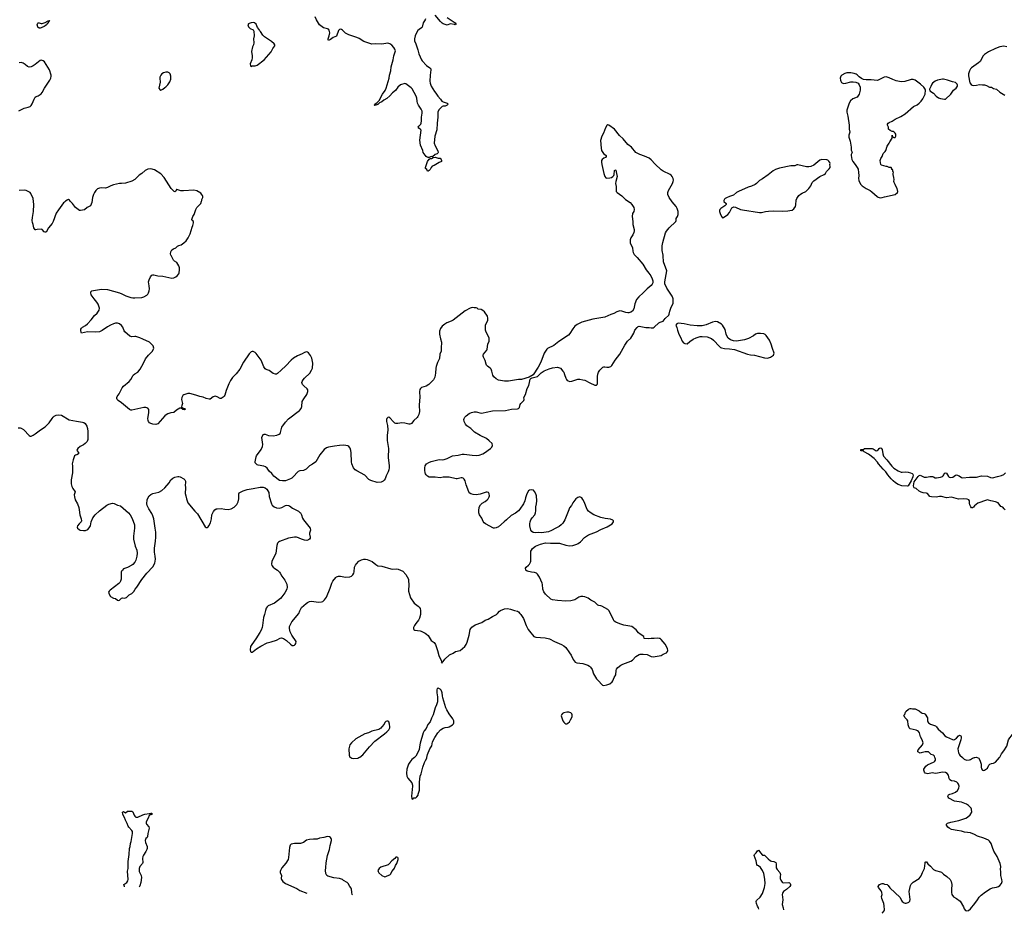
# Model space of a CAD drawing. Header units: inches. Extents: x 1603746 to 1744129, y 385869 to 533836.
# Tile 28 of 105: x 1674421 to 1694022, y 386898 to 404691. Entities that reach past the tile are written whole.
import ezdxf

# ---------------------------------------------------------------- set-up
doc = ezdxf.new("R2010")
doc.units = ezdxf.units.IN
doc.header["$MEASUREMENT"] = 0
for name, color, linetype in [('B6378', 7, 'Continuous'), ('B6379', 7, 'Continuous'), ('B6388', 7, 'Continuous'), ('B6389', 7, 'Continuous'), ('B6398', 7, 'Continuous'), ('B6399', 7, 'Continuous'), ('B6470', 7, 'Continuous'), ('B6480', 7, 'Continuous'), ('B6490', 7, 'Continuous')]:
    doc.layers.add(name, color=color, linetype=linetype)

msp = doc.modelspace()

# ---------------------------------------------------------------- linework, layer by layer
at = {"layer": 'B6378', "color": 6}
for points, elevation in [([(1676506, 387428), (1676507, 387430), (1676498, 387450), (1676497, 387470), (1676553, 387510), (1676574, 387546), (1676581, 387570), (1676564, 387736), (1676577, 387790), (1676583, 387930), (1676603, 388070), (1676609, 388190), (1676621, 388230), (1676628, 388290), (1676640, 388330), (1676650, 388410), (1676668, 388490), (1676664, 388530), (1676653, 388550), (1676593, 388610), (1676582, 388630), (1676563, 388683), (1676527, 388750), (1676506, 388806), (1676478, 388850), (1676472, 388870), (1676470, 388910), (1676490, 388926), (1676530, 388898), (1676570, 388932), (1676610, 388932), (1676650, 388931), (1676670, 388918), (1676688, 388888), (1676699, 388850), (1676710, 388831), (1676730, 388815), (1676750, 388811), (1676770, 388813), (1676870, 388862), (1676910, 388874), (1676995, 388885), (1677030, 388895), (1677052, 388890), (1677050, 388866), (1677030, 388858), (1677010, 388858), (1676997, 388843), (1676981, 388790), (1676945, 388735), (1676937, 388710), (1676937, 388690), (1676945, 388670), (1676990, 388617), (1676997, 388590), (1676974, 388490), (1676968, 388430), (1676957, 388410), (1676930, 388385), (1676918, 388350), (1676924, 388310), (1676957, 388230), (1676960, 388190), (1676955, 388170), (1676934, 388130), (1676883, 388057), (1676869, 388030), (1676864, 387990), (1676874, 387910), (1676868, 387890), (1676812, 387830), (1676799, 387790), (1676800, 387730), (1676836, 387650), (1676846, 387610), (1676831, 387510), (1676813, 387447), (1676799, 387417)], 300), ([(1680000, 388290), (1679890, 388290), (1679828, 388272), (1679808, 388252), (1679789, 388209), (1679775, 388010), (1679765, 387970), (1679722, 387898), (1679638, 387802), (1679612, 387750), (1679607, 387730), (1679609, 387710), (1679630, 387650), (1679626, 387590), (1679630, 387570), (1679658, 387530), (1679712, 387492), (1679935, 387395), (1679997, 387350), (1680000, 387349)], 400)]:
    msp.add_lwpolyline(points, dxfattribs=dict(at, elevation=elevation))
at = {"layer": 'B6379', "color": 6, "elevation": 400}
for points in [[(1680000, 398017), (1679950, 397995), (1679873, 397950), (1679827, 397913), (1679722, 397798), (1679625, 397710), (1679550, 397646), (1679530, 397634), (1679510, 397631), (1679470, 397649), (1679390, 397709), (1679330, 397726), (1679310, 397739), (1679281, 397781), (1679227, 397910), (1679130, 398042), (1679110, 398062), (1679070, 398082), (1679050, 398084), (1679030, 398076), (1678990, 398035), (1678873, 397870), (1678800, 397730), (1678730, 397639), (1678656, 397564), (1678619, 397510), (1678581, 397439), (1678532, 397308), (1678504, 397216), (1678490, 397193), (1678470, 397172), (1678430, 397151), (1678410, 397148), (1678350, 397182), (1678310, 397192), (1678270, 397180), (1678210, 397138), (1678190, 397135), (1678133, 397147), (1678070, 397174), (1678010, 397187), (1677930, 397214), (1677810, 397245), (1677770, 397245), (1677690, 397224), (1677666, 397210), (1677647, 397170), (1677644, 397130), (1677663, 397050), (1677648, 397012), (1677644, 396984), (1677663, 396963), (1677702, 396950), (1677718, 396930), (1677694, 396926), (1677670, 396929), (1677635, 396955), (1677610, 396956), (1677545, 396915), (1677490, 396869), (1677430, 396865), (1677370, 396843), (1677336, 396824), (1677310, 396803), (1677173, 396647), (1677150, 396635), (1677128, 396632), (1677070, 396638), (1677030, 396650), (1677007, 396667), (1676986, 396690), (1676977, 396710), (1676973, 396750), (1676994, 396866), (1676994, 396894), (1676990, 396930), (1676970, 396957), (1676930, 396970), (1676890, 396970), (1676650, 396916), (1676630, 396917), (1676607, 396927), (1676450, 397061), (1676378, 397110), (1676358, 397130), (1676352, 397150), (1676352, 397170), (1676360, 397190), (1676400, 397240), (1676459, 397361), (1676488, 397392), (1676601, 397490), (1676633, 397530), (1676666, 397590), (1676682, 397610), (1676710, 397637), (1676770, 397674), (1676820, 397730), (1676886, 397854), (1676923, 397937), (1676987, 398013), (1677066, 398090), (1677089, 398150), (1677076, 398196), (1677006, 398270), (1676870, 398333), (1676810, 398358), (1676730, 398383), (1676710, 398384), (1676650, 398376), (1676612, 398392), (1676514, 398474), (1676499, 398499), (1676471, 398570), (1676450, 398602), (1676410, 398633), (1676370, 398650), (1676330, 398647), (1676290, 398637), (1676230, 398610), (1676170, 398575), (1676060, 398500), (1676010, 398478), (1675930, 398470), (1675770, 398475), (1675649, 398449), (1675642, 398462), (1675637, 398510), (1675640, 398530), (1675650, 398550), (1675670, 398569), (1675730, 398601), (1675770, 398633), (1675846, 398714), (1675910, 398799), (1675966, 398850), (1676006, 398910), (1676011, 398950), (1675980, 399030), (1675954, 399070), (1675901, 399130), (1675844, 399210), (1675834, 399250), (1675838, 399270), (1675854, 399290), (1675890, 399302), (1676050, 399323), (1676170, 399316), (1676410, 399253), (1676456, 399236), (1676534, 399194), (1676630, 399160), (1676670, 399154), (1676710, 399154), (1676850, 399160), (1676890, 399170), (1676950, 399208), (1676970, 399227), (1676985, 399255), (1676997, 399290), (1677003, 399330), (1676999, 399390), (1676987, 399473), (1676998, 399510), (1677027, 399573), (1677050, 399604), (1677070, 399613), (1677090, 399613), (1677170, 399593), (1677270, 399583), (1677450, 399547), (1677490, 399551), (1677529, 399570), (1677556, 399590), (1677586, 399630), (1677595, 399650), (1677604, 399710), (1677604, 399750), (1677590, 399788), (1677550, 399858), (1677503, 399883), (1677485, 399905), (1677455, 399955), (1677434, 399994), (1677432, 400000)], [(1674393, 396567), (1674430, 396565), (1674450, 396558), (1674494, 396530), (1674530, 396500), (1674581, 396441), (1674610, 396414), (1674630, 396401), (1674650, 396399), (1674690, 396416), (1674730, 396442), (1674838, 396522), (1674930, 396582), (1675010, 396667), (1675065, 396750), (1675090, 396778), (1675110, 396796), (1675150, 396818), (1675190, 396822), (1675250, 396816), (1675403, 396723), (1675550, 396695), (1675670, 396680), (1675697, 396670), (1675724, 396650), (1675760, 396600), (1675772, 396552), (1675778, 396490), (1675780, 396330), (1675765, 396295), (1675727, 396253), (1675690, 396226), (1675626, 396190), (1675580, 396150), (1675565, 396130), (1675559, 396110), (1675590, 396076), (1675592, 396050), (1675559, 396030), (1675530, 396021), (1675515, 396005), (1675484, 395930), (1675466, 395850), (1675470, 395810), (1675469, 395670), (1675447, 395527), (1675447, 395450), (1675459, 395399), (1675476, 395356), (1675522, 395290), (1675505, 395230), (1675509, 395190), (1675527, 395130), (1675569, 395050), (1675595, 394975), (1675606, 394930), (1675615, 394835), (1675645, 394750), (1675653, 394710), (1675644, 394690), (1675603, 394650), (1675571, 394610), (1675567, 394587), (1675571, 394570), (1675602, 394542), (1675625, 394530), (1675690, 394517), (1675730, 394519), (1675778, 394542), (1675807, 394573), (1675828, 394610), (1675845, 394690), (1675880, 394770), (1675926, 394830), (1676008, 394910), (1676156, 395024), (1676196, 395044), (1676270, 395064), (1676299, 395059), (1676370, 395028), (1676430, 395011), (1676585, 394870), (1676619, 394830), (1676660, 394760), (1676704, 394630), (1676705, 394570), (1676684, 394410), (1676685, 394350), (1676720, 394210), (1676752, 394130), (1676761, 394070), (1676755, 394010), (1676732, 393930), (1676711, 393889), (1676674, 393846), (1676650, 393828), (1676570, 393786), (1676490, 393755), (1676467, 393733), (1676450, 393710), (1676444, 393690), (1676444, 393550), (1676429, 393510), (1676413, 393487), (1676393, 393467), (1676219, 393330), (1676199, 393310), (1676187, 393290), (1676199, 393250), (1676230, 393206), (1676290, 393171), (1676330, 393163), (1676370, 393135), (1676390, 393128), (1676410, 393131), (1676450, 393175), (1676470, 393179), (1676510, 393175), (1676550, 393188), (1676602, 393238), (1676650, 393267), (1676690, 393304), (1676718, 393350), (1676755, 393390), (1676854, 393546), (1676950, 393673), (1677070, 393800), (1677112, 393870), (1677124, 393950), (1677119, 394010), (1677106, 394086), (1677104, 394170), (1677124, 394310), (1677130, 394390), (1677128, 394490), (1677119, 394570), (1677088, 394750), (1677070, 394812), (1677050, 394857), (1676994, 394950), (1676961, 395021), (1676955, 395050), (1676961, 395130), (1676970, 395165), (1676998, 395210), (1677030, 395239), (1677070, 395258), (1677190, 395285), (1677250, 395320), (1677311, 395369), (1677399, 395470), (1677431, 395530), (1677470, 395562), (1677510, 395581), (1677570, 395596), (1677590, 395597), (1677617, 395590), (1677686, 395546), (1677707, 395527), (1677723, 395503), (1677724, 395470), (1677714, 395430), (1677722, 395370), (1677715, 395255), (1677729, 395210), (1677740, 395150), (1677767, 395070), (1677905, 394905), (1677959, 394850), (1678110, 394591), (1678130, 394583), (1678150, 394583), (1678170, 394591), (1678189, 394610), (1678220, 394670), (1678240, 394750), (1678248, 394830), (1678280, 394900), (1678303, 394930), (1678330, 394950), (1678350, 394955), (1678430, 394956), (1678502, 394942), (1678570, 394941), (1678630, 394955), (1678690, 394987), (1678741, 395039), (1678771, 395090), (1678782, 395150), (1678781, 395250), (1678790, 395270), (1678801, 395279), (1678870, 395309), (1678950, 395336), (1679070, 395355), (1679210, 395384), (1679266, 395386), (1679310, 395370), (1679341, 395341), (1679378, 395278), (1679390, 395196), (1679431, 395050), (1679447, 395027), (1679489, 394989), (1679530, 394974), (1679590, 394968), (1679639, 394981), (1679710, 395017), (1679742, 395022), (1679770, 395020), (1679790, 395010), (1679850, 394965), (1679970, 394905), (1680000, 394880)], [(1680000, 395710), (1679996, 395710), (1679964, 395696), (1679936, 395670), (1679885, 395610), (1679836, 395564), (1679813, 395550), (1679710, 395511), (1679650, 395506), (1679590, 395519), (1679481, 395601), (1679437, 395657), (1679385, 395705), (1679350, 395763), (1679315, 395790), (1679282, 395802), (1679170, 395821), (1679148, 395830), (1679126, 395846), (1679111, 395870), (1679110, 395890), (1679127, 395990), (1679134, 396010), (1679227, 396130), (1679254, 396190), (1679260, 396230), (1679244, 396370), (1679268, 396430), (1679290, 396438), (1679310, 396436), (1679374, 396414), (1679470, 396403), (1679542, 396418), (1679584, 396436), (1679605, 396455), (1679615, 396470), (1679630, 396550), (1679642, 396578), (1679710, 396679), (1679775, 396745), (1679992, 396908), (1680000, 396918)], [(1680000, 394362), (1679970, 394376), (1679930, 394388), (1679890, 394389), (1679772, 394368), (1679590, 394302), (1679570, 394290), (1679555, 394270), (1679539, 394221), (1679519, 394070), (1679493, 394010), (1679437, 393910), (1679433, 393850), (1679442, 393822), (1679467, 393790), (1679501, 393761), (1679550, 393729), (1679592, 393690), (1679608, 393668), (1679637, 393610), (1679702, 393530), (1679740, 393450), (1679745, 393390), (1679739, 393350), (1679699, 393281), (1679641, 393199), (1679612, 393168), (1679490, 393075), (1679370, 393019), (1679350, 393002), (1679330, 392975), (1679312, 392928), (1679295, 392850), (1679271, 392790), (1679257, 392630), (1679248, 392590), (1679227, 392533), (1679203, 392490), (1679119, 392361), (1679039, 392250), (1679018, 392210), (1679006, 392146), (1679015, 392110), (1679030, 392095), (1679050, 392096), (1679070, 392108), (1679133, 392167), (1679220, 392220), (1679350, 392282), (1679430, 392302), (1679530, 392336), (1679606, 392374), (1679630, 392380), (1679650, 392379), (1679670, 392370), (1679731, 392331), (1679810, 392256), (1679847, 392230), (1679870, 392228), (1679890, 392236), (1679908, 392252), (1679918, 392270), (1679924, 392310), (1679837, 392437), (1679804, 392504), (1679792, 392570), (1679794, 392610), (1679803, 392637), (1679838, 392702), (1679975, 392870), (1680000, 392922)]]:
    msp.add_lwpolyline(points, dxfattribs=at)
at = {"layer": 'B6388', "color": 6}
for points, elevation in [([(1681011, 390000), (1681030, 389986), (1681070, 389981), (1681150, 389989), (1681172, 390000)], 400), ([(1682280, 390000), (1682230, 389962), (1682187, 389910), (1682164, 389870), (1682128, 389770), (1682122, 389690), (1682130, 389627), (1682149, 389590), (1682225, 389495), (1682240, 389450), (1682243, 389430), (1682219, 389230), (1682230, 389174), (1682250, 389172), (1682270, 389194), (1682310, 389194), (1682330, 389214), (1682354, 389250), (1682355, 389270), (1682377, 389350), (1682379, 389510), (1682390, 389630), (1682410, 389678), (1682447, 389810), (1682478, 389902), (1682497, 389943), (1682526, 389990), (1682528, 390000)], 400), ([(1681045, 387264), (1681042, 387270), (1681033, 387310), (1681027, 387387), (1681021, 387401), (1680994, 387434), (1680963, 387490), (1680937, 387510), (1680869, 387550), (1680845, 387570), (1680790, 387590), (1680674, 387606), (1680555, 387635), (1680532, 387652), (1680516, 387690), (1680508, 387750), (1680518, 387810), (1680520, 387900), (1680549, 388051), (1680587, 388170), (1680600, 388250), (1680627, 388350), (1680628, 388370), (1680622, 388390), (1680610, 388407), (1680590, 388420), (1680550, 388426), (1680474, 388406), (1680390, 388391), (1680345, 388375), (1680270, 388376), (1680190, 388365), (1680130, 388351), (1680070, 388310), (1680030, 388294), (1680010, 388290), (1680000, 388290)], 400), ([(1689135, 386983), (1689130, 387010), (1689110, 387039), (1689086, 387090), (1689084, 387130), (1689090, 387150), (1689159, 387221), (1689210, 387290), (1689245, 387410), (1689259, 387490), (1689255, 387575), (1689232, 387692), (1689207, 387747), (1689167, 387810), (1689130, 387844), (1689110, 387852), (1689095, 387870), (1689082, 387942), (1689045, 388050), (1689050, 388072), (1689080, 388100), (1689110, 388142), (1689130, 388152), (1689178, 388098), (1689203, 388063), (1689210, 388058), (1689250, 388055), (1689323, 387983), (1689370, 387945), (1689390, 387937), (1689432, 387932), (1689471, 387910), (1689483, 387883), (1689478, 387810), (1689481, 387801), (1689500, 387770), (1689555, 387710), (1689564, 387670), (1689560, 387630), (1689563, 387590), (1689576, 387556), (1689598, 387518), (1689609, 387509), (1689630, 387506), (1689732, 387510), (1689746, 387506), (1689761, 387490), (1689767, 387470), (1689765, 387450), (1689751, 387430), (1689688, 387370), (1689628, 387330), (1689604, 387296), (1689600, 387270), (1689611, 387169), (1689602, 387070), (1689622, 387010), (1689627, 386966)], 300), ([(1680000, 387349), (1680138, 387297)], 400)]:
    msp.add_lwpolyline(points, dxfattribs=dict(at, elevation=elevation))
at = {"layer": 'B6388', "color": 6, "elevation": 400}
msp.add_lwpolyline([(1681930, 388015), (1681910, 388015), (1681891, 387989), (1681830, 387944), (1681778, 387882), (1681756, 387864), (1681610, 387816), (1681575, 387790), (1681553, 387750), (1681557, 387730), (1681570, 387706), (1681631, 387650), (1681690, 387627), (1681709, 387631), (1681734, 387646), (1681790, 387665), (1681810, 387682), (1681829, 387731), (1681870, 387774), (1681883, 387797), (1681902, 387850), (1681929, 387890), (1681955, 387970), (1681955, 387995), (1681948, 388008)], close=True, dxfattribs=at)
at = {"layer": 'B6389', "color": 6, "elevation": 400}
for points in [[(1680000, 392922), (1680030, 392984), (1680125, 393070), (1680150, 393088), (1680190, 393105), (1680230, 393110), (1680370, 393094), (1680430, 393098), (1680454, 393106), (1680490, 393141), (1680528, 393192), (1680604, 393370), (1680632, 393470), (1680654, 393510), (1680715, 393585), (1680730, 393598), (1680770, 393609), (1680810, 393608), (1680910, 393588), (1680990, 393601), (1681026, 393614), (1681050, 393636), (1681072, 393670), (1681080, 393700), (1681089, 393790), (1681105, 393830), (1681124, 393856), (1681173, 393907), (1681224, 393936), (1681270, 393947), (1681307, 393947), (1681341, 393941), (1681440, 393900), (1681510, 393845), (1681550, 393820), (1681630, 393807), (1681810, 393754), (1681850, 393750), (1681930, 393758), (1681953, 393753), (1682050, 393712), (1682107, 393647), (1682164, 393550), (1682166, 393414), (1682160, 393350), (1682161, 393310), (1682201, 393181), (1682274, 393074), (1682356, 393016), (1682376, 392996), (1682392, 392970), (1682403, 392930), (1682403, 392850), (1682383, 392777), (1682362, 392738), (1682305, 392670), (1682278, 392630), (1682262, 392590), (1682261, 392561), (1682268, 392548), (1682290, 392535), (1682390, 392522), (1682415, 392515), (1682490, 392477), (1682518, 392458), (1682550, 392427), (1682610, 392333), (1682670, 392290), (1682696, 392250), (1682741, 392130), (1682768, 392030), (1682811, 391930), (1682817, 391903), (1682814, 391890), (1682830, 391885), (1682837, 391903), (1682850, 391914), (1682883, 391957), (1682978, 392042), (1683050, 392076), (1683095, 392110), (1683192, 392130), (1683285, 392210), (1683310, 392250), (1683330, 392299), (1683367, 392433), (1683389, 392550), (1683400, 392570), (1683425, 392595), (1683490, 392639), (1683623, 392690), (1683690, 392735), (1683750, 392758), (1683832, 392808), (1683912, 392848), (1683933, 392867), (1683970, 392915), (1683990, 392930), (1684070, 392962), (1684130, 392965), (1684190, 392954), (1684270, 392925), (1684330, 392912), (1684350, 392901), (1684380, 392870), (1684398, 392850), (1684450, 392770), (1684506, 392626), (1684545, 392550), (1684570, 392514), (1684656, 392410), (1684698, 392398), (1684882, 392382), (1684970, 392362), (1685070, 392310), (1685210, 392250), (1685250, 392227), (1685292, 392192), (1685367, 392087), (1685398, 392038), (1685437, 391950), (1685479, 391899), (1685510, 391882), (1685630, 391870), (1685730, 391839), (1685762, 391822), (1685782, 391802), (1685815, 391755), (1685846, 391666), (1685901, 391570), (1685950, 391522), (1686000, 391460), (1686022, 391442), (1686050, 391433), (1686110, 391444), (1686172, 391468), (1686214, 391506), (1686230, 391526), (1686258, 391590), (1686290, 391644), (1686295, 391730), (1686304, 391756), (1686330, 391790), (1686390, 391837), (1686430, 391858), (1686590, 391921), (1686619, 391941), (1686687, 392013), (1686750, 392048), (1686770, 392055), (1686830, 392061), (1686910, 392054), (1686990, 392012), (1687030, 392005), (1687190, 392034), (1687230, 392059), (1687294, 392086), (1687316, 392110), (1687322, 392130), (1687316, 392170), (1687270, 392258), (1687191, 392351), (1687170, 392367), (1687152, 392372), (1687110, 392374), (1687050, 392367), (1686990, 392371), (1686930, 392361), (1686850, 392370), (1686844, 392410), (1686773, 392453), (1686743, 392483), (1686690, 392545), (1686610, 392607), (1686530, 392625), (1686450, 392635), (1686370, 392660), (1686290, 392692), (1686257, 392717), (1686239, 392739), (1686190, 392854), (1686147, 392927), (1686130, 392950), (1686010, 393014), (1685990, 393021), (1685950, 393024), (1685932, 393032), (1685870, 393092), (1685792, 393132), (1685737, 393170), (1685670, 393199), (1685630, 393208), (1685590, 393208), (1685551, 393190), (1685470, 393141), (1685390, 393120), (1685290, 393111), (1685130, 393124), (1685030, 393143), (1684996, 393156), (1684891, 393251), (1684858, 393298), (1684837, 393350), (1684827, 393447), (1684819, 393470), (1684770, 393590), (1684730, 393650), (1684707, 393670), (1684670, 393685), (1684610, 393690), (1684523, 393710), (1684498, 393730), (1684492, 393768), (1684501, 393790), (1684550, 393830), (1684570, 393853), (1684592, 393890), (1684597, 393910), (1684594, 394070), (1684597, 394110), (1684607, 394130), (1684630, 394159), (1684690, 394206), (1684790, 394250), (1684890, 394272), (1684990, 394265), (1685170, 394268), (1685294, 394226), (1685364, 394216), (1685430, 394224), (1685512, 394248), (1685539, 394261), (1685583, 394297), (1685662, 394378), (1685747, 394433), (1685905, 394495), (1685990, 394539), (1686114, 394590), (1686185, 394630), (1686213, 394650), (1686241, 394690), (1686241, 394710), (1686230, 394729), (1686185, 394745), (1686079, 394759), (1685990, 394782), (1685853, 394833), (1685776, 394876), (1685743, 394903), (1685718, 394938), (1685657, 395090), (1685630, 395139), (1685610, 395169), (1685570, 395189), (1685530, 395179), (1685490, 395153), (1685430, 395074), (1685403, 395017), (1685368, 394970), (1685355, 394930), (1685310, 394833), (1685274, 394730), (1685232, 394668), (1685198, 394630), (1685158, 394602), (1685091, 394570), (1685010, 394521), (1684948, 394492), (1684810, 394473), (1684750, 394478), (1684684, 394476), (1684643, 394483), (1684618, 394498), (1684599, 394530), (1684578, 394610), (1684577, 394650), (1684583, 394690), (1684598, 394730), (1684626, 394774), (1684675, 394830), (1684692, 394870), (1684698, 394910), (1684699, 394990), (1684711, 395050), (1684713, 395110), (1684708, 395208), (1684698, 395250), (1684670, 395299), (1684650, 395324), (1684610, 395333), (1684570, 395325), (1684547, 395310), (1684517, 395250), (1684490, 395170), (1684476, 395110), (1684450, 395050), (1684376, 394944), (1684349, 394911), (1684290, 394866), (1684204, 394816), (1684110, 394734), (1684067, 394690), (1683950, 394593), (1683908, 394572), (1683870, 394567), (1683850, 394569), (1683692, 394650), (1683669, 394670), (1683650, 394697), (1683623, 394763), (1683573, 394830), (1683561, 394870), (1683560, 394910), (1683570, 394987), (1683593, 395030), (1683630, 395065), (1683684, 395096), (1683727, 395130), (1683744, 395150), (1683766, 395190), (1683771, 395210), (1683770, 395250), (1683754, 395274), (1683730, 395283), (1683710, 395282), (1683590, 395247), (1683508, 395232), (1683450, 395235), (1683400, 395250), (1683371, 395270), (1683360, 395290), (1683308, 395428), (1683292, 395510), (1683270, 395545), (1683250, 395561), (1683230, 395569), (1683210, 395570), (1683130, 395550), (1683110, 395549), (1682970, 395583), (1682850, 395579), (1682790, 395570), (1682690, 395582), (1682570, 395585), (1682541, 395601), (1682512, 395630), (1682501, 395650), (1682491, 395671), (1682483, 395723), (1682484, 395770), (1682496, 395810), (1682522, 395850), (1682563, 395877), (1682610, 395897), (1682721, 395919), (1682770, 395937), (1682830, 395926), (1682870, 395933), (1682930, 395954), (1683034, 396006), (1683150, 396020), (1683230, 396041), (1683270, 396042), (1683430, 396020), (1683510, 396016), (1683570, 396023), (1683639, 396050), (1683675, 396070), (1683793, 396150), (1683821, 396179), (1683834, 396210), (1683824, 396250), (1683770, 396309), (1683715, 396350), (1683590, 396413), (1683478, 396478), (1683402, 396550), (1683324, 396604), (1683295, 396635), (1683268, 396690), (1683264, 396730), (1683270, 396750), (1683284, 396776), (1683310, 396806), (1683369, 396851), (1683413, 396873), (1683465, 396885), (1683510, 396883), (1683610, 396858), (1683650, 396862), (1683710, 396879), (1683830, 396902), (1684090, 396909), (1684210, 396937), (1684330, 396944), (1684350, 396949), (1684371, 396970), (1684386, 397030), (1684394, 397046), (1684455, 397110), (1684462, 397130), (1684460, 397170), (1684490, 397231), (1684525, 397350), (1684554, 397410), (1684572, 397470), (1684585, 397535), (1684594, 397546), (1684621, 397559), (1684730, 397587), (1684803, 397657), (1684863, 397697), (1684959, 397741), (1685030, 397760), (1685130, 397770), (1685150, 397769), (1685190, 397750), (1685235, 397695), (1685250, 397670), (1685269, 397629), (1685292, 397552), (1685306, 397526), (1685317, 397510), (1685339, 397499), (1685370, 397490), (1685410, 397493), (1685490, 397522), (1685530, 397532), (1685570, 397532), (1685630, 397523), (1685670, 397514), (1685770, 397459), (1685870, 397416), (1685890, 397411), (1685906, 397414), (1685915, 397425), (1685922, 397450), (1685922, 397590), (1685927, 397630), (1685941, 397670), (1685967, 397710), (1686010, 397755), (1686030, 397771), (1686050, 397779), (1686070, 397780), (1686110, 397770), (1686150, 397772), (1686190, 397789), (1686210, 397804), (1686273, 397910), (1686366, 398030), (1686465, 398210), (1686524, 398290), (1686589, 398350), (1686645, 398450), (1686669, 398511), (1686710, 398565), (1686730, 398583), (1686750, 398588), (1686884, 398564), (1686950, 398564), (1686990, 398555), (1687030, 398559), (1687051, 398569), (1687143, 398657), (1687170, 398670), (1687234, 398686), (1687270, 398740), (1687341, 398810), (1687352, 398830), (1687365, 398890), (1687385, 398950), (1687430, 399045), (1687428, 399130), (1687426, 399150), (1687410, 399185), (1687303, 399343), (1687265, 399430), (1687261, 399470), (1687305, 399690), (1687236, 399870), (1687231, 399990), (1687230, 400000)], [(1686666, 400000), (1686710, 399955), (1686824, 399824), (1686890, 399711), (1686946, 399646), (1686983, 399590), (1687013, 399530), (1687023, 399490), (1687023, 399450), (1687013, 399427), (1686990, 399397), (1686910, 399335), (1686834, 399250), (1686748, 399172), (1686702, 399118), (1686664, 399036), (1686645, 398935), (1686619, 398890), (1686590, 398869), (1686550, 398855), (1686530, 398854), (1686490, 398861), (1686410, 398890), (1686370, 398893), (1686350, 398890), (1686310, 398876), (1686250, 398841), (1686190, 398820), (1686070, 398766), (1685910, 398739), (1685830, 398731), (1685613, 398667), (1685516, 398624), (1685469, 398590), (1685430, 398538), (1685375, 398445), (1685345, 398410), (1685275, 398365), (1685210, 398314), (1685154, 398286), (1685053, 398207), (1684930, 398142), (1684917, 398130), (1684865, 398050), (1684795, 397870), (1684744, 397770), (1684642, 397618), (1684564, 397576), (1684410, 397530), (1684350, 397525), (1684150, 397495), (1684070, 397493), (1683990, 397504), (1683950, 397516), (1683903, 397543), (1683861, 397581), (1683841, 397610), (1683823, 397690), (1683805, 397730), (1683790, 397750), (1683731, 397791), (1683713, 397813), (1683705, 397830), (1683690, 397902), (1683655, 397970), (1683649, 397990), (1683649, 398010), (1683657, 398030), (1683719, 398110), (1683729, 398130), (1683738, 398230), (1683764, 398290), (1683768, 398310), (1683766, 398350), (1683759, 398370), (1683708, 398470), (1683696, 398510), (1683696, 398610), (1683737, 398710), (1683740, 398750), (1683733, 398790), (1683676, 398876), (1683642, 398902), (1683610, 398921), (1683550, 398929), (1683530, 398949), (1683510, 398955), (1683470, 398952), (1683430, 398959), (1683390, 398950), (1683290, 398891), (1683050, 398710), (1683012, 398688), (1682927, 398653), (1682882, 398630), (1682830, 398590), (1682795, 398545), (1682780, 398490), (1682775, 398430), (1682795, 398335), (1682816, 398270), (1682817, 398230), (1682810, 398190), (1682812, 398090), (1682787, 398030), (1682775, 397945), (1682737, 397863), (1682714, 397786), (1682706, 397750), (1682701, 397650), (1682686, 397574), (1682657, 397523), (1682568, 397430), (1682510, 397395), (1682423, 397370), (1682398, 397350), (1682388, 397330), (1682382, 397290), (1682387, 397170), (1682377, 397110), (1682370, 397010), (1682378, 396890), (1682367, 396830), (1682350, 396793), (1682334, 396770), (1682268, 396710), (1682219, 396650), (1682210, 396643), (1682190, 396639), (1682170, 396639), (1682090, 396658), (1682030, 396666), (1681950, 396649), (1681910, 396652), (1681890, 396659), (1681861, 396681), (1681790, 396766), (1681770, 396776), (1681750, 396772), (1681731, 396750), (1681724, 396730), (1681722, 396690), (1681744, 396610), (1681748, 396528), (1681733, 396410), (1681733, 396310), (1681764, 396150), (1681756, 395977), (1681777, 395810), (1681777, 395770), (1681772, 395728), (1681758, 395690), (1681716, 395610), (1681697, 395550), (1681679, 395521), (1681659, 395501), (1681618, 395482), (1681535, 395475), (1681410, 395515), (1681370, 395538), (1681290, 395623), (1681130, 395706), (1681099, 395730), (1681067, 395770), (1681031, 395851), (1681025, 395890), (1681022, 396070), (1681015, 396110), (1680997, 396157), (1680972, 396190), (1680950, 396203), (1680914, 396214), (1680870, 396219), (1680790, 396214), (1680690, 396199), (1680570, 396178), (1680530, 396164), (1680483, 396130), (1680395, 396030), (1680313, 395890), (1680250, 395844), (1680187, 395810), (1680121, 395739), (1680070, 395715), (1680000, 395710)], [(1680000, 396918), (1680026, 396950), (1680040, 396990), (1680046, 397090), (1680076, 397144), (1680139, 397230), (1680160, 397290), (1680158, 397318), (1680143, 397343), (1680079, 397399), (1680051, 397430), (1680040, 397470), (1680045, 397490), (1680062, 397518), (1680089, 397551), (1680196, 397650), (1680233, 397710), (1680248, 397750), (1680255, 397855), (1680237, 397950), (1680210, 398008), (1680170, 398057), (1680150, 398069), (1680130, 398075), (1680090, 398066), (1680044, 398036), (1680000, 398017)], [(1680000, 394880), (1680011, 394871), (1680034, 394830), (1680048, 394768), (1680069, 394730), (1680180, 394600), (1680201, 394570), (1680209, 394530), (1680192, 394470), (1680192, 394450), (1680204, 394390), (1680202, 394370), (1680190, 394348), (1680168, 394332), (1680136, 394324), (1680092, 394328), (1680050, 394338), (1680000, 394362)], [(1682528, 390000), (1682541, 390059), (1682588, 390170), (1682627, 390230), (1682642, 390310), (1682684, 390396), (1682747, 390493), (1682798, 390550), (1682850, 390584), (1682890, 390596), (1682950, 390603), (1682973, 390610), (1683039, 390650), (1683055, 390670), (1683061, 390690), (1683061, 390730), (1683045, 390770), (1682971, 390871), (1682922, 390950), (1682905, 390990), (1682843, 391190), (1682835, 391230), (1682831, 391290), (1682825, 391310), (1682810, 391338), (1682790, 391361), (1682750, 391383), (1682730, 391375), (1682725, 391350), (1682726, 391286), (1682738, 391210), (1682738, 391110), (1682718, 391050), (1682689, 390990), (1682654, 390850), (1682616, 390784), (1682589, 390711), (1682544, 390656), (1682510, 390576), (1682470, 390530), (1682450, 390494), (1682390, 390288), (1682377, 390210), (1682373, 390150), (1682310, 390030), (1682280, 390000)], [(1681172, 390000), (1681190, 390009), (1681250, 390055), (1681285, 390090), (1681385, 390215), (1681494, 390326), (1681683, 390470), (1681729, 390510), (1681767, 390550), (1681787, 390590), (1681790, 390610), (1681785, 390665), (1681769, 390710), (1681750, 390724), (1681730, 390724), (1681710, 390717), (1681690, 390697), (1681674, 390666), (1681633, 390610), (1681613, 390587), (1681590, 390570), (1681570, 390560), (1681430, 390527), (1681366, 390494), (1681294, 390470), (1681110, 390374), (1681024, 390290), (1680995, 390250), (1680973, 390170), (1680980, 390050), (1680986, 390026), (1680996, 390010), (1681011, 390000)]]:
    msp.add_lwpolyline(points, dxfattribs=at)
for points in [[(1688270, 398681), (1688210, 398670), (1688090, 398616), (1688005, 398595), (1687910, 398595), (1687770, 398606), (1687650, 398634), (1687530, 398651), (1687503, 398637), (1687486, 398610), (1687505, 398565), (1687518, 398510), (1687545, 398430), (1687579, 398370), (1687610, 398291), (1687635, 398255), (1687661, 398241), (1687710, 398234), (1687759, 398281), (1687826, 398330), (1687890, 398359), (1687930, 398371), (1687970, 398382), (1688010, 398385), (1688110, 398378), (1688190, 398343), (1688233, 398313), (1688350, 398185), (1688370, 398166), (1688390, 398155), (1688450, 398144), (1688550, 398140), (1688650, 398125), (1688910, 398032), (1688970, 398017), (1689050, 398012), (1689250, 397958), (1689307, 397953), (1689350, 397964), (1689369, 397971), (1689429, 398010), (1689437, 398030), (1689438, 398050), (1689405, 398145), (1689383, 398230), (1689351, 398310), (1689283, 398403), (1689261, 398421), (1689234, 398434), (1689170, 398446), (1689110, 398443), (1689070, 398428), (1689030, 398397), (1688930, 398342), (1688850, 398318), (1688770, 398302), (1688690, 398292), (1688634, 398294), (1688574, 398314), (1688528, 398348), (1688496, 398396), (1688484, 398430), (1688462, 398522), (1688412, 398612), (1688390, 398632), (1688310, 398675)], [(1685310, 390903), (1685256, 390890), (1685230, 390877), (1685204, 390850), (1685198, 390830), (1685236, 390730), (1685250, 390705), (1685270, 390685), (1685290, 390673), (1685310, 390673), (1685330, 390682), (1685364, 390710), (1685388, 390750), (1685416, 390810), (1685419, 390850), (1685411, 390871), (1685390, 390892), (1685350, 390902)]]:
    msp.add_lwpolyline(points, close=True, dxfattribs=at)
at = {"layer": 'B6398', "color": 6, "elevation": 300}
for points in [[(1691593, 386898), (1691598, 386910), (1691630, 386948), (1691634, 386966), (1691632, 387050), (1691621, 387090), (1691582, 387190), (1691579, 387230), (1691588, 387270), (1691583, 387310), (1691568, 387348), (1691517, 387410), (1691510, 387432), (1691538, 387470), (1691590, 387491), (1691610, 387491), (1691636, 387476), (1691690, 387474), (1691710, 387454), (1691745, 387405), (1691950, 387211), (1691975, 387155), (1691992, 387132), (1692026, 387106), (1692050, 387097), (1692070, 387097), (1692110, 387110), (1692123, 387117), (1692141, 387139), (1692150, 387170), (1692128, 387330), (1692152, 387450), (1692165, 387475), (1692190, 387499), (1692210, 387516), (1692330, 387591), (1692370, 387641), (1692391, 387710), (1692435, 387790), (1692445, 387895), (1692450, 387914), (1692460, 387920), (1692470, 387921), (1692503, 387883), (1692556, 387836), (1692610, 387771), (1692650, 387748), (1692750, 387727), (1692770, 387716), (1692814, 387674), (1692879, 387630), (1692942, 387570), (1692961, 387530), (1692976, 387470), (1692974, 387370), (1692968, 387310), (1692977, 387270), (1693009, 387229), (1693070, 387194), (1693141, 387141), (1693207, 387030), (1693226, 386986), (1693250, 386955), (1693270, 386945), (1693310, 386957), (1693350, 386990), (1693435, 387090), (1693490, 387165), (1693522, 387218), (1693562, 387258), (1693650, 387328), (1693738, 387382), (1693790, 387404), (1693870, 387417), (1693907, 387433), (1693930, 387450), (1693964, 387490), (1693977, 387530), (1693975, 387570), (1693954, 387650), (1693951, 387729), (1693945, 387770), (1693950, 387830), (1693938, 387890), (1693878, 388030), (1693817, 388137), (1693787, 388210), (1693762, 388290), (1693730, 388336), (1693710, 388351), (1693616, 388396), (1693490, 388435), (1693430, 388468), (1693350, 388499), (1693290, 388510), (1693230, 388513), (1693170, 388535), (1693085, 388545), (1692970, 388568), (1692925, 388590), (1692898, 388610), (1692883, 388630), (1692873, 388650), (1692873, 388670), (1692889, 388690), (1692955, 388710), (1693117, 388743), (1693259, 388790), (1693291, 388809), (1693344, 388856), (1693375, 388910), (1693369, 388970), (1693361, 388990), (1693338, 389018), (1693307, 389047), (1693271, 389071), (1693169, 389110), (1693033, 389133), (1692921, 389190), (1692902, 389210), (1692895, 389230), (1692910, 389255), (1692937, 389270), (1692990, 389285), (1693050, 389309), (1693090, 389344), (1693118, 389390), (1693121, 389430), (1693111, 389470), (1693098, 389490), (1693074, 389510), (1693030, 389526), (1692970, 389538), (1692937, 389557), (1692922, 389582), (1692908, 389650), (1692883, 389683), (1692850, 389702), (1692790, 389711), (1692690, 389686), (1692650, 389685), (1692586, 389694), (1692498, 389678), (1692470, 389681), (1692450, 389689), (1692434, 389710), (1692421, 389750), (1692423, 389770), (1692462, 389830), (1692490, 389853), (1692627, 389913), (1692642, 389930), (1692650, 389950), (1692652, 389970), (1692647, 389990), (1692642, 390000)], [(1693190, 390000), (1693220, 389970), (1693270, 389947), (1693330, 389952), (1693350, 389960), (1693391, 389989), (1693429, 390000)], [(1693485, 390000), (1693511, 389991), (1693538, 389950), (1693562, 389870), (1693562, 389810), (1693570, 389772), (1693590, 389751), (1693610, 389743), (1693630, 389746), (1693685, 389790), (1693714, 389846), (1693733, 389867), (1693770, 389883), (1693810, 389890), (1693844, 389910), (1693924, 390000)]]:
    msp.add_lwpolyline(points, dxfattribs=at)
at = {"layer": 'B6399', "color": 6, "elevation": 300}
msp.add_lwpolyline([(1691990, 395680), (1692050, 395689), (1692110, 395680), (1692155, 395670), (1692190, 395653), (1692201, 395641), (1692207, 395627), (1692203, 395590), (1692171, 395509), (1692110, 395413), (1692090, 395405), (1691984, 395410), (1691910, 395437), (1691855, 395470), (1691808, 395510), (1691770, 395550), (1691703, 395630), (1691664, 395690), (1691610, 395741), (1691518, 395850), (1691501, 395881), (1691431, 395951), (1691320, 396040), (1691230, 396086), (1691222, 396102), (1691167, 396107), (1691169, 396130), (1691226, 396134), (1691230, 396151), (1691290, 396151), (1691324, 396156), (1691370, 396150), (1691392, 396152), (1691410, 396147), (1691470, 396107), (1691489, 396111), (1691510, 396125), (1691529, 396150), (1691550, 396165), (1691570, 396158), (1691592, 396132), (1691604, 396044), (1691620, 396000), (1691685, 395930), (1691783, 395803), (1691823, 395763), (1691910, 395710), (1691970, 395683)], close=True, dxfattribs=at)
for points in [[(1694041, 394930), (1694017, 394950), (1693990, 394986), (1693950, 395001), (1693897, 395070), (1693850, 395094), (1693752, 395112), (1693710, 395127), (1693690, 395130), (1693670, 395125), (1693497, 395063), (1693430, 395010), (1693410, 394986), (1693390, 394973), (1693370, 394973), (1693353, 394990), (1693333, 395033), (1693327, 395067), (1693328, 395110), (1693316, 395130), (1693285, 395145), (1693214, 395154), (1693110, 395144), (1692970, 395187), (1692870, 395172), (1692770, 395195), (1692730, 395196), (1692666, 395186), (1692570, 395190), (1692537, 395197), (1692494, 395254), (1692470, 395262), (1692410, 395267), (1692364, 395284), (1692326, 395306), (1692270, 395358), (1692230, 395368), (1692220, 395380), (1692216, 395410), (1692231, 395490), (1692310, 395598), (1692330, 395617), (1692350, 395620), (1692430, 395580), (1692470, 395579), (1692538, 395598), (1692590, 395593), (1692610, 395587), (1692647, 395567), (1692670, 395567), (1692750, 395580), (1692790, 395594), (1692808, 395610), (1692820, 395630), (1692830, 395665), (1692850, 395671), (1692870, 395659), (1692913, 395593), (1692925, 395585), (1692950, 395577), (1692996, 395584), (1693050, 395622), (1693070, 395629), (1693122, 395610), (1693170, 395575), (1693190, 395566), (1693330, 395585), (1693470, 395585), (1693570, 395609), (1693690, 395599), (1693750, 395574), (1693789, 395569), (1693890, 395597), (1693967, 395613), (1694010, 395636), (1694047, 395670)], [(1692642, 390000), (1692630, 390025), (1692610, 390046), (1692563, 390063), (1692534, 390094), (1692510, 390110), (1692490, 390116), (1692450, 390116), (1692370, 390091), (1692350, 390089), (1692298, 390110), (1692298, 390130), (1692308, 390150), (1692393, 390250), (1692405, 390290), (1692403, 390310), (1692387, 390350), (1692351, 390410), (1692331, 390491), (1692317, 390517), (1692294, 390534), (1692270, 390544), (1692150, 390570), (1692127, 390590), (1692110, 390649), (1692103, 390730), (1692090, 390750), (1692050, 390787), (1692025, 390835), (1692028, 390852), (1692046, 390870), (1692048, 390890), (1692065, 390915), (1692115, 390965), (1692150, 390978), (1692170, 390978), (1692192, 390972), (1692250, 390971), (1692274, 390954), (1692330, 390930), (1692373, 390893), (1692390, 390884), (1692430, 390876), (1692439, 390870), (1692450, 390860), (1692495, 390790), (1692492, 390730), (1692499, 390710), (1692514, 390690), (1692550, 390663), (1692650, 390628), (1692671, 390610), (1692704, 390564), (1692792, 390490), (1692835, 390435), (1692870, 390412), (1692990, 390357), (1693010, 390353), (1693030, 390357), (1693051, 390369), (1693073, 390387), (1693110, 390430), (1693130, 390444), (1693155, 390435), (1693161, 390421), (1693165, 390390), (1693160, 390350), (1693109, 390210), (1693100, 390170), (1693102, 390130), (1693113, 390093), (1693125, 390070), (1693139, 390050), (1693190, 390000)], [(1693924, 390000), (1693930, 390007), (1693966, 390074), (1694010, 390132), (1694072, 390228), (1694108, 390350), (1694130, 390392), (1694164, 390430), (1694210, 390499), (1694250, 390518), (1694270, 390506), (1694281, 390490), (1694286, 390466), (1694279, 390370), (1694288, 390250), (1694300, 390170), (1694293, 390147), (1694266, 390110), (1694250, 390070), (1694242, 390010), (1694240, 390000)], [(1693429, 390000), (1693438, 390002), (1693470, 390005), (1693485, 390000)]]:
    msp.add_lwpolyline(points, dxfattribs=at)
at = {"layer": 'B6470', "color": 6}
for points, elevation in [([(1674830, 404521), (1674810, 404524), (1674783, 404543), (1674772, 404570), (1674769, 404590), (1674773, 404607), (1674781, 404619), (1674790, 404626), (1674810, 404631), (1674850, 404614), (1674870, 404613), (1674930, 404633), (1674990, 404667), (1674998, 404662), (1674998, 404670), (1675010, 404682), (1675013, 404670), (1675000, 404660), (1675000, 404650), (1674994, 404646), (1674990, 404630), (1674977, 404623), (1674971, 404610), (1674958, 404602), (1674952, 404590), (1674930, 404568), (1674910, 404553), (1674862, 404538), (1674850, 404530)], 300), ([(1679070, 404636), (1679030, 404630), (1678990, 404616), (1678979, 404610), (1678965, 404590), (1678976, 404550), (1679010, 404519), (1679071, 404491), (1679085, 404465), (1679091, 404370), (1679076, 404310), (1679080, 404230), (1679073, 404190), (1679053, 404150), (1679035, 404055), (1679047, 403973), (1679047, 403930), (1679043, 403890), (1679012, 403810), (1679013, 403773), (1679030, 403762), (1679050, 403772), (1679110, 403775), (1679150, 403787), (1679288, 403892), (1679427, 404053), (1679462, 404118), (1679498, 404170), (1679500, 404190), (1679489, 404210), (1679435, 404255), (1679294, 404350), (1679262, 404382), (1679245, 404405), (1679230, 404438), (1679213, 404453), (1679197, 404477), (1679190, 404495), (1679155, 404535), (1679130, 404599), (1679096, 404630)], 400), ([(1677330, 403649), (1677281, 403630), (1677251, 403610), (1677231, 403590), (1677213, 403550), (1677210, 403530), (1677215, 403445), (1677191, 403330), (1677210, 403302), (1677230, 403291), (1677270, 403305), (1677310, 403342), (1677330, 403352), (1677370, 403392), (1677409, 403451), (1677429, 403510), (1677429, 403570), (1677415, 403610), (1677398, 403630), (1677370, 403644)], 400)]:
    msp.add_lwpolyline(points, close=True, dxfattribs=dict(at, elevation=elevation))
at = {"layer": 'B6470', "color": 6, "elevation": 400}
for points in [[(1674403, 402877), (1674510, 402929), (1674591, 402949), (1674630, 402965), (1674650, 402983), (1674670, 403015), (1674708, 403110), (1674731, 403149), (1674750, 403163), (1674790, 403176), (1674830, 403199), (1674850, 403217), (1674870, 403244), (1674915, 403325), (1675022, 403490), (1675040, 403530), (1675048, 403570), (1675047, 403590), (1675014, 403690), (1674915, 403850), (1674890, 403872), (1674870, 403881), (1674850, 403884), (1674830, 403876), (1674730, 403798), (1674690, 403772), (1674650, 403755), (1674610, 403748), (1674578, 403758), (1674530, 403802), (1674490, 403826), (1674450, 403836), (1674410, 403835)], [(1677432, 400000), (1677424, 400030), (1677429, 400070), (1677452, 400108), (1677482, 400130), (1677530, 400146), (1677549, 400171), (1677561, 400179), (1677587, 400193), (1677632, 400208), (1677690, 400246), (1677732, 400288), (1677773, 400350), (1677812, 400430), (1677857, 400563), (1677870, 400592), (1677884, 400644), (1677881, 400670), (1677854, 400694), (1677849, 400710), (1677853, 400730), (1677870, 400770), (1677893, 400810), (1677929, 400909), (1677950, 400952), (1678029, 401031), (1678041, 401079), (1678048, 401090), (1678048, 401112), (1678066, 401150), (1678066, 401170), (1678058, 401190), (1678038, 401218), (1678030, 401238), (1677944, 401284), (1677890, 401298), (1677684, 401284), (1677630, 401285), (1677590, 401295), (1677547, 401313), (1677542, 401310), (1677526, 401274), (1677510, 401267), (1677498, 401270), (1677481, 401281), (1677439, 401330), (1677295, 401550), (1677230, 401622), (1677105, 401705), (1677030, 401721), (1676970, 401715), (1676921, 401690), (1676850, 401629), (1676802, 401598), (1676710, 401509), (1676650, 401474), (1676530, 401435), (1676450, 401427), (1676410, 401429), (1676290, 401404), (1676235, 401385), (1676170, 401350), (1676130, 401338), (1676050, 401341), (1676010, 401335), (1675970, 401321), (1675934, 401290), (1675909, 401251), (1675890, 401209), (1675871, 401150), (1675855, 401050), (1675833, 400987), (1675766, 400954), (1675710, 400907), (1675670, 400901), (1675631, 400889), (1675610, 400895), (1675530, 400954), (1675469, 401029), (1675429, 401069), (1675410, 401098), (1675390, 401108), (1675370, 401106), (1675364, 401096), (1675330, 401078), (1675310, 401058), (1675290, 401048), (1675190, 400904), (1675150, 400842), (1675087, 400670), (1675067, 400633), (1674996, 400544), (1674950, 400462), (1674930, 400459), (1674909, 400470), (1674870, 400515), (1674850, 400522), (1674770, 400514), (1674745, 400505), (1674729, 400509), (1674705, 400545), (1674689, 400610), (1674674, 400650), (1674670, 400690), (1674673, 400750), (1674693, 400873), (1674702, 401010), (1674686, 401130), (1674644, 401230), (1674629, 401250), (1674549, 401289), (1674510, 401295), (1674410, 401289)]]:
    msp.add_lwpolyline(points, dxfattribs=at)
at = {"layer": 'B6480', "color": 6}
for points, elevation in [([(1682930, 404734), (1683087, 404630), (1683102, 404610), (1683102, 404598), (1683091, 404589), (1683075, 404595), (1682990, 404606), (1682930, 404584), (1682850, 404606), (1682830, 404619), (1682795, 404655), (1682690, 404783)], 300), ([(1682500, 404710), (1682494, 404690), (1682456, 404630), (1682435, 404545), (1682422, 404530), (1682370, 404496), (1682350, 404475), (1682300, 404390), (1682293, 404370), (1682282, 404310), (1682282, 404270), (1682307, 404210), (1682346, 404090), (1682366, 404010), (1682395, 403955), (1682418, 403890), (1682430, 403869), (1682520, 403780), (1682587, 403730), (1682604, 403710), (1682607, 403690), (1682595, 403590), (1682588, 403470), (1682593, 403430), (1682613, 403370), (1682679, 403259), (1682707, 403230), (1682747, 403167), (1682797, 403110), (1682824, 403070), (1682853, 403053), (1682930, 403030), (1682948, 403010), (1682933, 402990), (1682890, 402968), (1682850, 402970), (1682830, 402961), (1682765, 402895), (1682746, 402850), (1682742, 402810), (1682745, 402750), (1682729, 402631), (1682725, 402495), (1682683, 402370), (1682673, 402230), (1682690, 402178), (1682743, 402083), (1682752, 402050), (1682748, 402032), (1682730, 402018), (1682710, 402017), (1682694, 402010), (1682638, 401962), (1682610, 401964), (1682571, 401949), (1682551, 401949), (1682530, 401956), (1682510, 401970), (1682450, 402050), (1682443, 402090), (1682401, 402190), (1682385, 402290), (1682410, 402490), (1682393, 402513), (1682367, 402530), (1682355, 402550), (1682364, 402570), (1682408, 402610), (1682415, 402630), (1682422, 402678), (1682419, 402750), (1682434, 402830), (1682434, 402870), (1682416, 402910), (1682362, 402990), (1682342, 403030), (1682331, 403071), (1682325, 403130), (1682314, 403170), (1682232, 403312), (1682215, 403335), (1682110, 403417), (1682090, 403419), (1682005, 403395), (1681948, 403350), (1681901, 403279), (1681844, 403236), (1681790, 403177), (1681730, 403123), (1681669, 403091), (1681630, 403058), (1681586, 403034), (1681550, 403006), (1681510, 402990), (1681486, 402986), (1681475, 402990), (1681484, 402996), (1681490, 403010), (1681536, 403044), (1681575, 403085), (1681646, 403210), (1681696, 403284), (1681717, 403330), (1681773, 403530), (1681784, 403590), (1681807, 403673), (1681818, 403750), (1681855, 403890), (1681870, 403970), (1681898, 404050), (1681899, 404070), (1681890, 404102), (1681870, 404136), (1681830, 404184), (1681790, 404213), (1681750, 404222), (1681630, 404201), (1681510, 404210), (1681430, 404207), (1681410, 404211), (1681270, 404257), (1681176, 404316), (1681130, 404338), (1680970, 404387), (1680906, 404426), (1680850, 404483), (1680830, 404496), (1680810, 404501), (1680785, 404495), (1680765, 404475), (1680730, 404363), (1680661, 404339), (1680610, 404296), (1680570, 404275), (1680560, 404290), (1680562, 404310), (1680583, 404370), (1680596, 404430), (1680583, 404483), (1680570, 404500), (1680550, 404510), (1680466, 404530), (1680389, 404590), (1680327, 404690), (1680303, 404750)], 300), ([(1687230, 400000), (1687213, 400093), (1687211, 400190), (1687223, 400257), (1687277, 400450), (1687298, 400482), (1687351, 400549), (1687482, 400670), (1687490, 400690), (1687491, 400730), (1687518, 400770), (1687530, 400810), (1687528, 400870), (1687511, 400931), (1687488, 400970), (1687410, 401066), (1687351, 401150), (1687325, 401210), (1687325, 401250), (1687336, 401290), (1687415, 401430), (1687431, 401470), (1687434, 401494), (1687430, 401530), (1687410, 401569), (1687390, 401597), (1687370, 401611), (1687230, 401677), (1687190, 401704), (1687070, 401813), (1686990, 401903), (1686950, 401932), (1686857, 401977), (1686765, 402005), (1686710, 402032), (1686688, 402050), (1686601, 402150), (1686530, 402208), (1686436, 402316), (1686364, 402384), (1686263, 402510), (1686150, 402592), (1686130, 402598), (1686110, 402585), (1686083, 402537), (1686043, 402430), (1686012, 402370), (1685986, 402286), (1685995, 402135), (1686006, 402090), (1686045, 402030), (1686093, 401990), (1686097, 401970), (1686085, 401950), (1686050, 401933), (1686018, 401910), (1686006, 401886), (1686004, 401856), (1686010, 401811), (1686050, 401631), (1686070, 401568), (1686090, 401542), (1686110, 401537), (1686170, 401541), (1686199, 401550), (1686230, 401569), (1686249, 401590), (1686256, 401610), (1686262, 401690), (1686270, 401701), (1686290, 401695), (1686301, 401630), (1686318, 401570), (1686290, 401470), (1686284, 401430), (1686294, 401370), (1686292, 401292), (1686297, 401270), (1686313, 401250), (1686410, 401181), (1686484, 401110), (1686574, 401050), (1686609, 401010), (1686648, 400950), (1686655, 400910), (1686645, 400875), (1686622, 400830), (1686616, 400770), (1686630, 400670), (1686630, 400610), (1686653, 400513), (1686653, 400487), (1686646, 400454), (1686630, 400410), (1686590, 400347), (1686574, 400310), (1686572, 400270), (1686575, 400250), (1686621, 400150), (1686625, 400085), (1686633, 400053), (1686653, 400013), (1686666, 400000)], 400), ([(1690000, 401782), (1689910, 401802), (1689890, 401800), (1689850, 401783), (1689770, 401779), (1689547, 401733), (1689465, 401710), (1689419, 401681), (1689321, 401599), (1689210, 401521), (1689150, 401491), (1689090, 401430), (1689063, 401410), (1688990, 401374), (1688926, 401354), (1688729, 401271), (1688689, 401251), (1688630, 401195), (1688590, 401187), (1688553, 401173), (1688490, 401147), (1688463, 401130), (1688450, 401117), (1688436, 401090), (1688441, 401070), (1688488, 401030), (1688486, 401010), (1688457, 400983), (1688376, 400930), (1688358, 400910), (1688350, 400890), (1688350, 400870), (1688363, 400830), (1688390, 400775), (1688410, 400747), (1688430, 400753), (1688517, 400810), (1688550, 400850), (1688582, 400918), (1688598, 400942), (1688610, 400953), (1688637, 400963), (1688670, 400959), (1688770, 400915), (1688810, 400903), (1689150, 400850), (1689190, 400853), (1689270, 400871), (1689330, 400879), (1689430, 400884), (1689610, 400881), (1689710, 400884), (1689750, 400889), (1689798, 400902), (1689834, 400926), (1689866, 400970), (1689874, 401006), (1689880, 401100), (1689892, 401130), (1689929, 401191), (1689962, 401218), (1690000, 401237)], 400)]:
    msp.add_lwpolyline(points, dxfattribs=dict(at, elevation=elevation))
at = {"layer": 'B6480', "color": 6, "elevation": 300}
msp.add_lwpolyline([(1682550, 401674), (1682538, 401678), (1682526, 401706), (1682502, 401730), (1682499, 401750), (1682542, 401870), (1682570, 401917), (1682590, 401928), (1682622, 401930), (1682650, 401947), (1682689, 401951), (1682710, 401948), (1682750, 401933), (1682790, 401931), (1682811, 401910), (1682818, 401890), (1682818, 401870), (1682770, 401849), (1682670, 401790), (1682630, 401776), (1682610, 401749), (1682590, 401710), (1682570, 401689)], close=True, dxfattribs=at)
at = {"layer": 'B6490', "color": 6, "elevation": 400}
for points in [[(1694070, 404154), (1694010, 404163), (1693930, 404150), (1693850, 404120), (1693710, 404051), (1693630, 404000), (1693600, 403970), (1693539, 403861), (1693508, 403832), (1693370, 403736), (1693347, 403710), (1693330, 403673), (1693309, 403610), (1693310, 403574), (1693336, 403436), (1693360, 403400), (1693382, 403390), (1693416, 403384), (1693470, 403385), (1693530, 403399), (1693590, 403391), (1693630, 403391), (1693670, 403383), (1693730, 403351), (1693770, 403346), (1693810, 403321), (1693870, 403305), (1693932, 403250), (1694030, 403191)], [(1690000, 401237), (1690070, 401271), (1690113, 401307), (1690133, 401327), (1690170, 401384), (1690197, 401450), (1690230, 401486), (1690350, 401571), (1690433, 401610), (1690462, 401630), (1690485, 401670), (1690538, 401722), (1690554, 401750), (1690557, 401770), (1690550, 401810), (1690554, 401830), (1690547, 401850), (1690530, 401875), (1690510, 401892), (1690490, 401901), (1690390, 401910), (1690350, 401893), (1690230, 401796), (1690170, 401766), (1690130, 401761), (1690084, 401764), (1690000, 401782)]]:
    msp.add_lwpolyline(points, dxfattribs=at)
for points in [[(1690970, 403632), (1690890, 403631), (1690850, 403623), (1690790, 403590), (1690770, 403570), (1690760, 403550), (1690753, 403530), (1690758, 403490), (1690766, 403466), (1690782, 403442), (1690806, 403426), (1690830, 403423), (1690870, 403428), (1690970, 403452), (1691013, 403453), (1691066, 403446), (1691110, 403427), (1691133, 403393), (1691152, 403350), (1691153, 403287), (1691130, 403207), (1691090, 403147), (1691006, 403114), (1690961, 403079), (1690937, 403030), (1690885, 402890), (1690884, 402850), (1690904, 402770), (1690933, 402590), (1690935, 402510), (1690944, 402450), (1690943, 402430), (1690930, 402390), (1690930, 402350), (1690952, 402270), (1690972, 402152), (1690976, 402096), (1690990, 402070), (1690992, 402050), (1690976, 402010), (1690975, 401990), (1690989, 401910), (1691007, 401870), (1691056, 401810), (1691096, 401750), (1691113, 401713), (1691122, 401650), (1691123, 401590), (1691118, 401530), (1691124, 401490), (1691130, 401467), (1691167, 401410), (1691190, 401386), (1691269, 401330), (1691350, 401289), (1691385, 401265), (1691488, 401170), (1691510, 401156), (1691550, 401144), (1691590, 401149), (1691637, 401163), (1691848, 401210), (1691898, 401250), (1691902, 401270), (1691889, 401330), (1691854, 401390), (1691849, 401410), (1691829, 401450), (1691825, 401470), (1691829, 401510), (1691824, 401550), (1691808, 401610), (1691808, 401630), (1691818, 401658), (1691806, 401670), (1691802, 401702), (1691786, 401710), (1691786, 401730), (1691770, 401746), (1691730, 401746), (1691690, 401769), (1691670, 401769), (1691575, 401795), (1691564, 401810), (1691549, 401889), (1691564, 401930), (1691592, 401970), (1691609, 402030), (1691650, 402067), (1691663, 402090), (1691687, 402173), (1691730, 402232), (1691741, 402259), (1691789, 402330), (1691788, 402392), (1691792, 402390), (1691798, 402358), (1691826, 402346), (1691850, 402346), (1691861, 402370), (1691861, 402410), (1691850, 402435), (1691830, 402455), (1691810, 402468), (1691790, 402466), (1691750, 402482), (1691714, 402510), (1691716, 402550), (1691697, 402590), (1691699, 402610), (1691713, 402630), (1691730, 402642), (1691790, 402673), (1691850, 402712), (1691959, 402761), (1692050, 402815), (1692216, 402964), (1692286, 402994), (1692330, 403030), (1692370, 403070), (1692402, 403118), (1692444, 403210), (1692454, 403290), (1692447, 403310), (1692418, 403350), (1692354, 403410), (1692276, 403470), (1692250, 403484), (1692210, 403498), (1692170, 403500), (1692150, 403495), (1692042, 403458), (1691970, 403456), (1691870, 403472), (1691800, 403500), (1691730, 403536), (1691670, 403553), (1691630, 403544), (1691514, 403486), (1691490, 403480), (1691370, 403494), (1691273, 403493), (1691222, 403502), (1691178, 403518), (1691132, 403552), (1691090, 403595), (1691070, 403608), (1691030, 403623)], [(1692810, 403507), (1692790, 403507), (1692690, 403486), (1692647, 403470), (1692591, 403430), (1692578, 403410), (1692560, 403360), (1692534, 403310), (1692538, 403278), (1692610, 403228), (1692665, 403170), (1692710, 403135), (1692750, 403122), (1692830, 403107), (1692850, 403111), (1692956, 403210), (1693012, 403288), (1693061, 403330), (1693089, 403370), (1693093, 403390), (1693085, 403410), (1693050, 403441), (1692990, 403454), (1692890, 403490)]]:
    msp.add_lwpolyline(points, close=True, dxfattribs=at)

doc.saveas('drawing.dxf')
